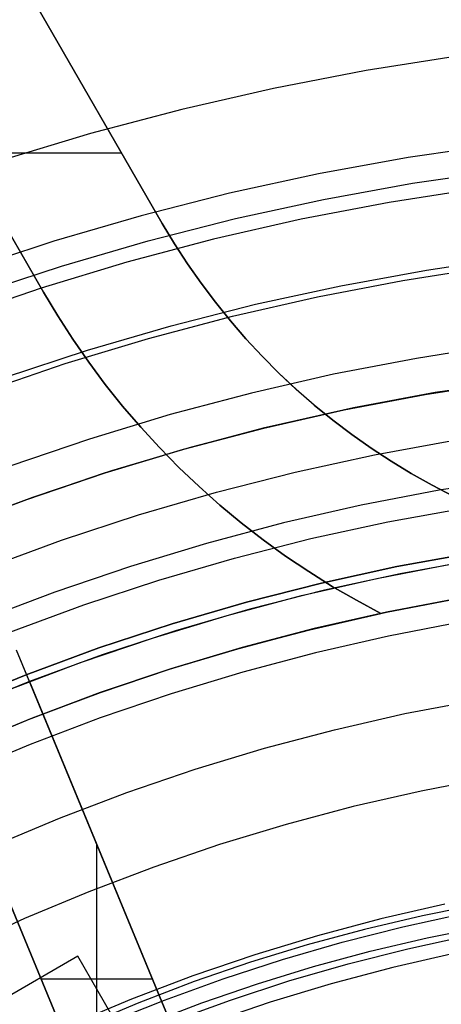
# Model space of a CAD drawing. Header units: millimetres. Extents: x 8926 to 10090, y -5004 to -3986.
# Tile 162 of 256: x 9495 to 9501, y -4328 to -4314. Entities that reach past the tile are written whole.
import ezdxf

# ---------------------------------------------------------------- set-up
doc = ezdxf.new("R2010")
doc.units = ezdxf.units.MM
for name, color, linetype in [('1', 7, 'Continuous'), ('COLOR EXT', 7, 'Continuous'), ('luz', 7, 'Continuous'), ('PLASTICO NEGRO', 7, 'Continuous')]:
    doc.layers.add(name, color=color, linetype=linetype)
doc.layers.add('BLANCO METALICO', color=7, linetype='Continuous', true_color=0xededed)

msp = doc.modelspace()

# ---------------------------------------------------------------- linework, layer by layer
at = {"layer": '1', "color": 250, "true_color": 0x111111}
for p, q in [((9501.637, -4326.432, 98.631), (9500.789, -4326.6, 98.631)), ((9500.789, -4326.6, 98.631), (9499.946, -4326.797, 98.631)), ((9500.501, -4326.761, 98.631), (9501.389, -4326.567, 98.631)), ((9499.946, -4326.797, 98.631), (9499.11, -4327.023, 98.631)), ((9499.621, -4326.984, 98.631), (9500.501, -4326.761, 98.631)), ((9500.86, -4326.92, 45.792), (9501.699, -4326.753, 45.792)), ((9498.748, -4327.236, 98.631), (9499.621, -4326.984, 98.631)), ((9500.027, -4327.115, 45.792), (9500.86, -4326.92, 45.792)), ((9500.576, -4327.079, 45.792), (9501.453, -4326.887, 45.792)), ((9499.11, -4327.023, 98.631), (9498.283, -4327.276, 98.631)), ((9499.202, -4327.337, 45.792), (9500.027, -4327.115, 45.792)), ((9499.706, -4327.299, 45.792), (9500.576, -4327.079, 45.792)), ((9498.283, -4327.276, 98.631), (9497.465, -4327.558, 98.631)), ((9497.884, -4327.517, 98.631), (9498.748, -4327.236, 98.631)), ((9498.384, -4327.588, 45.792), (9499.202, -4327.337, 45.792)), ((9498.843, -4327.548, 45.792), (9499.706, -4327.299, 45.792)), ((9497.465, -4327.558, 98.631), (9496.656, -4327.866, 98.631)), ((9497.029, -4327.826, 98.631), (9497.884, -4327.517, 98.631)), ((9497.99, -4327.826, 45.792), (9498.843, -4327.548, 45.792)), ((9497.575, -4327.866, 45.792), (9498.384, -4327.588, 45.792)), ((9496.185, -4328.164, 98.631), (9497.029, -4327.826, 98.631)), ((9497.145, -4328.131, 45.792), (9497.99, -4327.826, 45.792)), ((9496.656, -4327.866, 98.631), (9495.859, -4328.202, 98.631)), ((9496.777, -4328.171, 45.792), (9497.575, -4327.866, 45.792))]:
    msp.add_line(p, q, dxfattribs=at)
at = {"layer": 'BLANCO METALICO'}
for p, q in [((9496.999, -4316.521, 236.532), (9474.465, -4277.491, 236.532)), ((9496.999, -4316.521, 238.032), (9474.465, -4277.491, 238.032)), ((9496.999, -4316.521, 239.532), (9480.042, -4287.15, 239.532)), ((9480.042, -4287.15, 242.032), (9496.999, -4316.521, 242.032)), ((9496.999, -4316.521, 240.782), (9480.042, -4287.15, 240.782)), ((9478.31, -4288.15, 239.532), (9495.267, -4317.521, 239.532)), ((9495.267, -4317.521, 242.032), (9478.31, -4288.15, 242.032)), ((9478.31, -4288.15, 240.782), (9495.267, -4317.521, 240.782)), ((9496.409, -4315.498, 236.532), (9473.315, -4315.498, 236.532)), ((9497.178, -4316.818, 239.532), (9496.999, -4316.521, 239.532)), ((9496.999, -4316.521, 239.532), (9496.999, -4316.521, 242.032)), ((9496.999, -4316.521, 242.032), (9497.178, -4316.818, 242.032)), ((9496.999, -4316.521, 239.532), (9496.999, -4316.521, 236.532)), ((9497.177, -4316.818, 236.532), (9496.999, -4316.521, 236.532)), ((9497.178, -4316.818, 240.782), (9496.999, -4316.521, 240.782)), ((9497.178, -4316.818, 238.032), (9496.999, -4316.521, 238.032)), ((9497.366, -4317.109, 236.532), (9497.177, -4316.818, 236.532)), ((9497.366, -4317.109, 239.532), (9497.178, -4316.818, 239.532)), ((9497.178, -4316.818, 242.032), (9497.366, -4317.109, 242.032)), ((9497.366, -4317.109, 240.782), (9497.178, -4316.818, 240.782)), ((9497.366, -4317.109, 238.032), (9497.178, -4316.818, 238.032)), ((9497.565, -4317.393, 239.532), (9497.366, -4317.109, 239.532)), ((9497.366, -4317.109, 242.032), (9497.565, -4317.393, 242.032)), ((9497.565, -4317.393, 236.532), (9497.366, -4317.109, 236.532)), ((9497.565, -4317.393, 240.782), (9497.366, -4317.109, 240.782)), ((9497.565, -4317.393, 238.032), (9497.366, -4317.109, 238.032)), ((9495.267, -4317.521, 239.532), (9495.267, -4317.521, 242.032)), ((9495.475, -4317.868, 242.032), (9495.267, -4317.521, 242.032)), ((9495.267, -4317.521, 239.532), (9495.475, -4317.868, 239.532)), ((9495.267, -4317.521, 240.782), (9495.475, -4317.868, 240.782)), ((9497.773, -4317.67, 239.532), (9497.565, -4317.393, 239.532)), ((9497.565, -4317.393, 242.032), (9497.773, -4317.67, 242.032)), ((9497.773, -4317.67, 236.532), (9497.565, -4317.393, 236.532)), ((9497.773, -4317.67, 240.782), (9497.565, -4317.393, 240.782)), ((9497.773, -4317.67, 238.032), (9497.565, -4317.393, 238.032)), ((9497.991, -4317.939, 239.532), (9497.773, -4317.67, 239.532)), ((9497.773, -4317.67, 242.032), (9497.991, -4317.939, 242.032)), ((9497.991, -4317.939, 236.532), (9497.773, -4317.67, 236.532)), ((9497.991, -4317.939, 240.782), (9497.773, -4317.67, 240.782)), ((9497.991, -4317.939, 238.032), (9497.773, -4317.67, 238.032)), ((9495.695, -4318.208, 242.032), (9495.475, -4317.868, 242.032)), ((9495.475, -4317.868, 239.532), (9495.695, -4318.208, 239.532)), ((9495.475, -4317.868, 240.782), (9495.695, -4318.208, 240.782)), ((9498.218, -4318.201, 239.532), (9497.991, -4317.939, 239.532)), ((9497.991, -4317.939, 242.032), (9498.218, -4318.201, 242.032)), ((9498.218, -4318.201, 236.532), (9497.991, -4317.939, 236.532)), ((9498.218, -4318.201, 240.782), (9497.991, -4317.939, 240.782)), ((9498.218, -4318.201, 238.032), (9497.991, -4317.939, 238.032)), ((9495.926, -4318.54, 242.032), (9495.695, -4318.208, 242.032)), ((9495.695, -4318.208, 239.532), (9495.926, -4318.54, 239.532)), ((9495.695, -4318.208, 240.782), (9495.926, -4318.54, 240.782)), ((9498.454, -4318.455, 239.532), (9498.218, -4318.201, 239.532)), ((9498.218, -4318.201, 242.032), (9498.454, -4318.455, 242.032)), ((9498.454, -4318.455, 236.532), (9498.218, -4318.201, 236.532)), ((9498.454, -4318.455, 240.782), (9498.218, -4318.201, 240.782)), ((9498.454, -4318.455, 238.032), (9498.218, -4318.201, 238.032)), ((9498.699, -4318.701, 239.532), (9498.454, -4318.455, 239.532)), ((9498.454, -4318.455, 242.032), (9498.699, -4318.701, 242.032)), ((9498.698, -4318.7, 236.532), (9498.454, -4318.455, 236.532)), ((9498.699, -4318.701, 240.782), (9498.454, -4318.455, 240.782)), ((9498.699, -4318.7, 238.032), (9498.454, -4318.455, 238.032)), ((9496.168, -4318.864, 242.032), (9495.926, -4318.54, 242.032)), ((9495.926, -4318.54, 239.532), (9496.168, -4318.864, 239.532)), ((9495.926, -4318.54, 240.782), (9496.168, -4318.864, 240.782)), ((9498.951, -4318.937, 236.532), (9498.698, -4318.7, 236.532)), ((9498.952, -4318.937, 238.032), (9498.699, -4318.7, 238.032)), ((9498.952, -4318.938, 239.532), (9498.699, -4318.701, 239.532)), ((9498.699, -4318.701, 242.032), (9498.952, -4318.938, 242.032)), ((9498.952, -4318.938, 240.782), (9498.699, -4318.701, 240.782)), ((9496.421, -4319.18, 242.032), (9496.168, -4318.864, 242.032)), ((9496.168, -4318.864, 239.532), (9496.421, -4319.18, 239.532)), ((9496.168, -4318.864, 240.782), (9496.421, -4319.18, 240.782)), ((9499.212, -4319.165, 236.532), (9498.951, -4318.937, 236.532)), ((9499.213, -4319.165, 238.032), (9498.952, -4318.937, 238.032)), ((9499.213, -4319.166, 239.532), (9498.952, -4318.938, 239.532)), ((9498.952, -4318.938, 242.032), (9499.213, -4319.166, 242.032)), ((9499.213, -4319.166, 240.782), (9498.952, -4318.938, 240.782)), ((9496.685, -4319.487, 242.032), (9496.421, -4319.18, 242.032)), ((9496.421, -4319.18, 239.532), (9496.685, -4319.487, 239.532)), ((9496.421, -4319.18, 240.782), (9496.685, -4319.487, 240.782)), ((9499.481, -4319.384, 236.532), (9499.212, -4319.165, 236.532)), ((9499.481, -4319.384, 238.032), (9499.213, -4319.165, 238.032)), ((9499.481, -4319.384, 239.532), (9499.213, -4319.166, 239.532)), ((9499.213, -4319.166, 242.032), (9499.481, -4319.384, 242.032)), ((9499.481, -4319.384, 240.782), (9499.213, -4319.166, 240.782)), ((9499.758, -4319.594, 239.532), (9499.481, -4319.384, 239.532)), ((9499.481, -4319.384, 242.032), (9499.758, -4319.594, 242.032)), ((9499.757, -4319.594, 236.532), (9499.481, -4319.384, 236.532)), ((9499.758, -4319.594, 240.782), (9499.481, -4319.384, 240.782)), ((9499.758, -4319.594, 238.032), (9499.481, -4319.384, 238.032)), ((9496.958, -4319.785, 242.032), (9496.685, -4319.487, 242.032)), ((9496.685, -4319.487, 239.532), (9496.958, -4319.785, 239.532)), ((9496.685, -4319.487, 240.782), (9496.958, -4319.785, 240.782)), ((9500.041, -4319.793, 236.532), (9499.757, -4319.594, 236.532)), ((9500.041, -4319.793, 239.532), (9499.758, -4319.594, 239.532)), ((9499.758, -4319.594, 242.032), (9500.041, -4319.793, 242.032)), ((9500.041, -4319.793, 240.782), (9499.758, -4319.594, 240.782)), ((9500.041, -4319.793, 238.032), (9499.758, -4319.594, 238.032)), ((9497.242, -4320.074, 242.032), (9496.958, -4319.785, 242.032)), ((9496.958, -4319.785, 239.532), (9497.242, -4320.074, 239.532)), ((9496.958, -4319.785, 240.782), (9497.242, -4320.074, 240.782)), ((9500.331, -4319.983, 239.532), (9500.041, -4319.793, 239.532)), ((9500.041, -4319.793, 242.032), (9500.331, -4319.983, 242.032)), ((9500.331, -4319.983, 236.532), (9500.041, -4319.793, 236.532)), ((9500.331, -4319.983, 240.782), (9500.041, -4319.793, 240.782)), ((9500.331, -4319.983, 238.032), (9500.041, -4319.793, 238.032)), ((9497.535, -4320.352, 242.032), (9497.242, -4320.074, 242.032)), ((9497.242, -4320.074, 239.532), (9497.535, -4320.352, 239.532)), ((9497.242, -4320.074, 240.782), (9497.535, -4320.352, 240.782)), ((9500.627, -4320.163, 239.532), (9500.331, -4319.983, 239.532)), ((9500.331, -4319.983, 242.032), (9500.627, -4320.163, 242.032)), ((9500.627, -4320.162, 236.532), (9500.331, -4319.983, 236.532)), ((9500.627, -4320.163, 240.782), (9500.331, -4319.983, 240.782)), ((9500.627, -4320.162, 238.032), (9500.331, -4319.983, 238.032)), ((9500.93, -4320.332, 236.532), (9500.627, -4320.162, 236.532)), ((9500.93, -4320.332, 238.032), (9500.627, -4320.162, 238.032)), ((9500.93, -4320.332, 239.532), (9500.627, -4320.163, 239.532)), ((9500.627, -4320.163, 242.032), (9500.93, -4320.332, 242.032)), ((9500.93, -4320.332, 240.782), (9500.627, -4320.163, 240.782)), ((9500.778, -4320.248, 239.532), (9500.778, -4320.248, 242.032)), ((9500.778, -4320.248, 236.532), (9500.778, -4320.248, 239.532)), ((9497.837, -4320.621, 242.032), (9497.535, -4320.352, 242.032)), ((9497.535, -4320.352, 239.532), (9497.837, -4320.621, 239.532)), ((9497.535, -4320.352, 240.782), (9497.837, -4320.621, 240.782)), ((9501.238, -4320.49, 239.532), (9500.93, -4320.332, 239.532)), ((9500.93, -4320.332, 242.032), (9501.238, -4320.49, 242.032)), ((9501.238, -4320.49, 236.532), (9500.93, -4320.332, 236.532)), ((9501.238, -4320.49, 240.782), (9500.93, -4320.332, 240.782)), ((9501.238, -4320.49, 238.032), (9500.93, -4320.332, 238.032)), ((9498.149, -4320.88, 242.032), (9497.837, -4320.621, 242.032)), ((9497.837, -4320.621, 239.532), (9498.149, -4320.88, 239.532)), ((9497.837, -4320.621, 240.782), (9498.149, -4320.88, 240.782)), ((9498.468, -4321.128, 242.032), (9498.149, -4320.88, 242.032)), ((9498.149, -4320.88, 239.532), (9498.468, -4321.128, 239.532)), ((9498.149, -4320.88, 240.782), (9498.468, -4321.128, 240.782)), ((9498.796, -4321.365, 242.032), (9498.468, -4321.128, 242.032)), ((9498.468, -4321.128, 239.532), (9498.796, -4321.365, 239.532)), ((9498.468, -4321.128, 240.782), (9498.796, -4321.365, 240.782)), ((9499.132, -4321.59, 242.032), (9498.796, -4321.365, 242.032)), ((9498.796, -4321.365, 239.532), (9499.132, -4321.59, 239.532)), ((9498.796, -4321.365, 240.782), (9499.132, -4321.59, 240.782)), ((9499.475, -4321.805, 242.032), (9499.132, -4321.59, 242.032)), ((9499.132, -4321.59, 239.532), (9499.475, -4321.805, 239.532)), ((9499.132, -4321.59, 240.782), (9499.475, -4321.805, 240.782)), ((9499.826, -4322.007, 242.032), (9499.475, -4321.805, 242.032)), ((9499.475, -4321.805, 239.532), (9499.826, -4322.007, 239.532)), ((9499.475, -4321.805, 240.782), (9499.826, -4322.007, 240.782)), ((9501.358, -4321.973, 242.532), (9500.267, -4322.181, 242.532)), ((9499.802, -4321.994, 239.532), (9499.802, -4321.994, 242.032)), ((9500.182, -4322.198, 242.032), (9499.826, -4322.007, 242.032)), ((9499.826, -4322.007, 239.532), (9500.182, -4322.198, 239.532)), ((9499.826, -4322.007, 240.782), (9500.182, -4322.198, 240.782)), ((9500.267, -4322.181, 242.032), (9501.201, -4322, 242.032)), ((9499.137, -4322.438, 239.532), (9500.182, -4322.198, 239.532)), ((9499.148, -4322.435, 239.532), (9500.182, -4322.198, 239.532)), ((9500.267, -4322.181, 242.532), (9499.209, -4322.42, 242.532)), ((9500.182, -4322.198, 242.032), (9500.267, -4322.181, 242.032)), ((9500.182, -4322.198, 239.532), (9500.182, -4322.198, 242.032)), ((9500.267, -4322.181, 242.532), (9500.267, -4322.181, 242.032)), ((9498.099, -4322.712, 239.532), (9499.137, -4322.438, 239.532)), ((9498.122, -4322.706, 239.532), (9499.148, -4322.435, 239.532)), ((9499.209, -4322.42, 242.532), (9498.161, -4322.695, 242.532)), ((9497.072, -4323.021, 239.532), (9498.099, -4322.712, 239.532)), ((9497.106, -4323.011, 239.532), (9498.122, -4322.706, 239.532)), ((9498.161, -4322.695, 242.532), (9497.123, -4323.006, 242.532)), ((9496.055, -4323.365, 239.532), (9497.072, -4323.021, 239.532)), ((9497.123, -4323.006, 242.532), (9496.095, -4323.351, 242.532)), ((9496.1, -4323.349, 239.532), (9497.106, -4323.011, 239.532)), ((9495.051, -4323.742, 239.532), (9496.055, -4323.365, 239.532)), ((9496.095, -4323.351, 242.532), (9495.08, -4323.731, 242.532)), ((9495.107, -4323.72, 239.532), (9496.1, -4323.349, 239.532)), ((9494.06, -4324.153, 239.532), (9495.051, -4323.742, 239.532)), ((9495.08, -4323.731, 242.532), (9494.079, -4324.145, 242.532)), ((9494.126, -4324.125, 239.532), (9495.107, -4323.72, 239.532)), ((9495.768, -4327.189, 236.532), (9489.533, -4330.789, 236.532)), ((9495.768, -4327.189, 237.661), (9489.533, -4330.789, 237.662)), ((9496.668, -4328.748, 236.532), (9495.768, -4327.189, 236.532)), ((9495.768, -4327.189, 236.532), (9495.768, -4327.189, 237.661)), ((9496.668, -4328.748, 237.662), (9495.768, -4327.189, 237.661))]:
    msp.add_line(p, q, dxfattribs=at)
at = {"layer": 'COLOR EXT', "color": 30, "true_color": 0xff8d00}
for p, q in [((9502.177, -4318.804, 21.262), (9500.976, -4318.985, 21.262)), ((9502.009, -4318.826, 25.412), (9500.821, -4319.012, 25.412)), ((9500.828, -4319.01, 29.562), (9502.015, -4318.826, 29.562)), ((9500.821, -4319.012, 25.412), (9499.64, -4319.238, 25.412)), ((9499.648, -4319.236, 29.562), (9500.828, -4319.01, 29.562)), ((9500.976, -4318.985, 21.262), (9499.783, -4319.208, 21.262)), ((9499.64, -4319.238, 25.412), (9498.467, -4319.504, 25.412)), ((9498.476, -4319.502, 29.562), (9499.648, -4319.236, 29.562)), ((9499.783, -4319.208, 21.262), (9498.598, -4319.472, 21.262)), ((9498.467, -4319.504, 25.412), (9497.304, -4319.811, 25.412)), ((9497.314, -4319.808, 29.562), (9498.476, -4319.502, 29.562)), ((9498.598, -4319.472, 21.262), (9497.423, -4319.777, 21.262)), ((9497.304, -4319.811, 25.412), (9496.152, -4320.157, 25.412)), ((9496.164, -4320.153, 29.562), (9497.314, -4319.808, 29.562)), ((9497.423, -4319.777, 21.262), (9496.259, -4320.123, 21.262)), ((9496.152, -4320.157, 25.412), (9495.013, -4320.543, 25.412)), ((9495.026, -4320.538, 29.562), (9496.164, -4320.153, 29.562)), ((9496.259, -4320.123, 21.262), (9495.108, -4320.509, 21.262)), ((9493.902, -4320.962, 29.562), (9495.026, -4320.538, 29.562)), ((9495.108, -4320.509, 21.262), (9493.971, -4320.934, 21.262)), ((9495.013, -4320.543, 25.412), (9493.887, -4320.967, 25.412)), ((9500.122, -4321.691, 29.562), (9501.224, -4321.479, 29.562)), ((9501.573, -4321.42, 19.162), (9500.465, -4321.621, 19.162)), ((9501.573, -4321.42, 24.362), (9500.465, -4321.621, 24.362)), ((9500.465, -4321.621, 19.162), (9499.364, -4321.86, 19.162)), ((9500.465, -4321.621, 24.362), (9499.364, -4321.86, 24.362)), ((9499.029, -4321.94, 29.562), (9500.122, -4321.691, 29.562)), ((9497.944, -4322.228, 29.562), (9499.029, -4321.94, 29.562)), ((9499.364, -4321.86, 19.162), (9498.273, -4322.136, 19.162)), ((9499.364, -4321.86, 24.362), (9498.273, -4322.136, 24.362)), ((9496.87, -4322.552, 29.562), (9497.944, -4322.228, 29.562)), ((9498.273, -4322.136, 19.162), (9497.191, -4322.451, 19.162)), ((9498.273, -4322.136, 24.362), (9497.191, -4322.451, 24.362)), ((9497.191, -4322.451, 19.162), (9496.121, -4322.803, 19.162)), ((9497.191, -4322.451, 24.362), (9496.121, -4322.803, 24.362)), ((9495.808, -4322.913, 29.562), (9496.87, -4322.552, 29.562)), ((9497.935, -4330.123, 16.262), (9494.875, -4322.735, 16.262)), ((9495.064, -4323.191, 19.162), (9494.875, -4322.735, 19.162)), ((9496.121, -4322.803, 19.162), (9495.064, -4323.191, 19.162)), ((9496.121, -4322.803, 24.362), (9495.064, -4323.191, 24.362)), ((9494.759, -4323.311, 29.562), (9495.808, -4322.913, 29.562)), ((9495.064, -4323.191, 26.562), (9494.368, -4323.47, 26.562)), ((9495.064, -4323.191, 19.162), (9495.064, -4323.191, 26.562)), ((9495.064, -4323.191, 26.562), (9498.414, -4331.278, 26.562)), ((9499.18, -4333.127, 21.412), (9495.064, -4323.191, 21.412)), ((9493.49, -4323.309, 16.262), (9496.55, -4330.697, 16.262)), ((9497.028, -4331.852, 26.562), (9493.678, -4323.765, 26.562)), ((9493.678, -4323.765, 21.412), (9497.794, -4333.701, 21.412)), ((9496.046, -4329.481, 26.562), (9496.046, -4325.562, 26.562)), ((9496.858, -4327.522, 26.562), (9495.234, -4327.522, 26.562))]:
    msp.add_line(p, q, dxfattribs=at)
at = {"layer": 'luz', "color": 7, "true_color": 0xffffff}
for p, q in [((9501.327, -4314.084, -23.117), (9499.969, -4314.297, -23.117)), ((9499.969, -4314.297, -23.117), (9498.62, -4314.556, -23.117)), ((9498.62, -4314.556, -23.117), (9497.281, -4314.862, -23.117)), ((9497.281, -4314.862, -23.117), (9495.952, -4315.214, -23.117)), ((9495.952, -4315.214, -23.117), (9494.637, -4315.611, -23.117)), ((9501.595, -4316.013, -22.054), (9500.304, -4316.215, -22.054)), ((9500.304, -4316.215, -22.054), (9499.02, -4316.462, -22.054)), ((9499.02, -4316.462, -22.054), (9497.746, -4316.752, -22.054)), ((9497.746, -4316.752, -22.054), (9496.483, -4317.087, -22.054)), ((9496.483, -4317.087, -22.054), (9495.232, -4317.465, -22.054)), ((9500.502, -4317.351, -22.362), (9501.753, -4317.155, -22.362)), ((9499.258, -4317.59, -22.362), (9500.502, -4317.351, -22.362)), ((9495.232, -4317.465, -22.054), (9493.995, -4317.886, -22.054)), ((9498.022, -4317.872, -22.362), (9499.258, -4317.59, -22.362)), ((9496.798, -4318.196, -22.362), (9498.022, -4317.872, -22.362)), ((9495.585, -4318.563, -22.362), (9496.798, -4318.196, -22.362)), ((9501.912, -4318.297, -22.669), (9500.7, -4318.486, -22.669)), ((9500.7, -4318.486, -22.669), (9499.495, -4318.718, -22.669)), ((9494.386, -4318.971, -22.362), (9495.585, -4318.563, -22.362)), ((9499.495, -4318.718, -22.669), (9498.298, -4318.991, -22.669)), ((9498.298, -4318.991, -22.669), (9497.112, -4319.305, -22.669)), ((9497.112, -4319.305, -22.669), (9495.937, -4319.66, -22.669)), ((9495.937, -4319.66, -22.669), (9494.776, -4320.056, -22.669)), ((9502.18, -4320.225, -21.606), (9501.034, -4320.405, -21.606)), ((9501.034, -4320.405, -21.606), (9499.895, -4320.624, -21.606)), ((9499.895, -4320.624, -21.606), (9498.764, -4320.882, -21.606)), ((9498.764, -4320.882, -21.606), (9497.643, -4321.179, -21.606)), ((9497.643, -4321.179, -21.606), (9496.533, -4321.514, -21.606)), ((9496.533, -4321.514, -21.606), (9495.435, -4321.888, -21.606)), ((9495.435, -4321.888, -21.606), (9494.35, -4322.299, -21.606)), ((9501.369, -4322.323, -20.543), (9500.296, -4322.529, -20.543)), ((9500.296, -4322.529, -20.543), (9499.23, -4322.772, -20.543)), ((9499.23, -4322.772, -20.543), (9498.174, -4323.052, -20.543)), ((9498.174, -4323.052, -20.543), (9497.128, -4323.368, -20.543)), ((9497.128, -4323.368, -20.543), (9496.094, -4323.72, -20.543)), ((9500.533, -4323.657, -20.851), (9501.567, -4323.459, -20.851)), ((9499.506, -4323.892, -20.851), (9500.533, -4323.657, -20.851)), ((9496.094, -4323.72, -20.543), (9495.072, -4324.107, -20.543)), ((9498.488, -4324.161, -20.851), (9499.506, -4323.892, -20.851)), ((9495.072, -4324.107, -20.543), (9494.064, -4324.53, -20.543)), ((9497.48, -4324.466, -20.851), (9498.488, -4324.161, -20.851)), ((9496.484, -4324.805, -20.851), (9497.48, -4324.466, -20.851)), ((9501.765, -4324.594, -21.158), (9500.77, -4324.786, -21.158)), ((9495.499, -4325.178, -20.851), (9496.484, -4324.805, -20.851)), ((9500.77, -4324.786, -21.158), (9499.782, -4325.011, -21.158)), ((9499.782, -4325.011, -21.158), (9498.803, -4325.27, -21.158)), ((9494.528, -4325.585, -20.851), (9495.499, -4325.178, -20.851)), ((9498.803, -4325.27, -21.158), (9497.833, -4325.563, -21.158)), ((9497.833, -4325.563, -21.158), (9496.874, -4325.89, -21.158)), ((9496.874, -4325.89, -21.158), (9495.927, -4326.249, -21.158)), ((9495.927, -4326.249, -21.158), (9494.992, -4326.641, -21.158)), ((9501.116, -4326.432, -20.433), (9500.185, -4326.645, -20.433)), ((9494.992, -4326.641, -21.158), (9494.072, -4327.064, -21.158)), ((9500.185, -4326.645, -20.433), (9499.262, -4326.889, -20.433)), ((9499.262, -4326.889, -20.433), (9498.347, -4327.166, -20.433)), ((9498.347, -4327.166, -20.433), (9497.443, -4327.473, -20.433)), ((9501.265, -4327.144, -20.12), (9500.359, -4327.351, -20.12)), ((9500.359, -4327.351, -20.12), (9499.46, -4327.589, -20.12)), ((9497.443, -4327.473, -20.433), (9496.55, -4327.812, -20.433)), ((9499.46, -4327.589, -20.12), (9498.57, -4327.858, -20.12)), ((9496.55, -4327.812, -20.433), (9495.67, -4328.181, -20.433)), ((9498.57, -4327.858, -20.12), (9497.689, -4328.157, -20.12))]:
    msp.add_line(p, q, dxfattribs=at)
at = {"layer": 'PLASTICO NEGRO', "color": 254, "true_color": 0xcad1ee}
for p, q in [((9501.894, -4315.37, 35.062), (9500.581, -4315.562, 35.062)), ((9500.581, -4315.562, 35.062), (9499.275, -4315.799, 35.062)), ((9499.275, -4315.799, 35.062), (9497.978, -4316.082, 35.062)), ((9500.642, -4315.937, 33.562), (9501.943, -4315.747, 33.562)), ((9499.349, -4316.172, 33.562), (9500.642, -4315.937, 33.562)), ((9497.978, -4316.082, 35.062), (9496.691, -4316.409, 35.062)), ((9498.065, -4316.452, 33.562), (9499.349, -4316.172, 33.562)), ((9496.691, -4316.409, 35.062), (9495.417, -4316.78, 35.062)), ((9496.791, -4316.776, 33.562), (9498.065, -4316.452, 33.562)), ((9495.417, -4316.78, 35.062), (9494.156, -4317.195, 35.062)), ((9495.529, -4317.143, 33.562), (9496.791, -4316.776, 33.562)), ((9500.849, -4317.201, 34.431), (9502.106, -4317.017, 34.431)), ((9494.281, -4317.554, 33.562), (9495.529, -4317.143, 33.562)), ((9499.6, -4317.428, 34.431), (9500.849, -4317.201, 34.431)), ((9498.359, -4317.698, 34.431), (9499.6, -4317.428, 34.431)), ((9497.128, -4318.011, 34.431), (9498.359, -4317.698, 34.431)), ((9495.909, -4318.366, 34.431), (9497.128, -4318.011, 34.431)), ((9494.702, -4318.763, 34.431), (9495.909, -4318.366, 34.431)), ((9500.091, -4319.889, 30.194), (9501.256, -4319.677, 30.194)), ((9498.935, -4320.14, 30.194), (9500.091, -4319.889, 30.194)), ((9497.788, -4320.432, 30.194), (9498.935, -4320.14, 30.194)), ((9496.652, -4320.763, 30.194), (9497.788, -4320.432, 30.194)), ((9500.286, -4320.866, 31.315), (9501.417, -4320.66, 31.315)), ((9495.528, -4321.133, 30.194), (9496.652, -4320.763, 30.194)), ((9499.164, -4321.11, 31.315), (9500.286, -4320.866, 31.315)), ((9498.05, -4321.393, 31.315), (9499.164, -4321.11, 31.315)), ((9494.417, -4321.541, 30.194), (9495.528, -4321.133, 30.194)), ((9496.947, -4321.715, 31.315), (9498.05, -4321.393, 31.315)), ((9501.525, -4321.316, 29.562), (9500.417, -4321.517, 29.562)), ((9500.417, -4321.517, 31.062), (9501.525, -4321.316, 31.062)), ((9500.417, -4321.517, 29.562), (9501.525, -4321.316, 29.562)), ((9500.417, -4321.517, 29.562), (9499.316, -4321.757, 29.562)), ((9499.316, -4321.757, 31.062), (9500.417, -4321.517, 31.062)), ((9499.316, -4321.757, 29.562), (9500.417, -4321.517, 29.562)), ((9495.856, -4322.074, 31.315), (9496.947, -4321.715, 31.315)), ((9499.316, -4321.757, 29.562), (9498.225, -4322.034, 29.562)), ((9498.225, -4322.034, 31.062), (9499.316, -4321.757, 31.062)), ((9498.225, -4322.034, 29.562), (9499.316, -4321.757, 29.562)), ((9494.777, -4322.47, 31.315), (9495.856, -4322.074, 31.315)), ((9498.225, -4322.034, 29.562), (9497.144, -4322.349, 29.562)), ((9497.144, -4322.349, 31.062), (9498.225, -4322.034, 31.062)), ((9497.144, -4322.349, 29.562), (9498.225, -4322.034, 29.562)), ((9497.144, -4322.349, 29.562), (9496.074, -4322.701, 29.562)), ((9496.074, -4322.701, 31.062), (9497.144, -4322.349, 31.062)), ((9496.074, -4322.701, 29.562), (9497.144, -4322.349, 29.562)), ((9496.074, -4322.701, 29.562), (9495.017, -4323.09, 29.562)), ((9495.017, -4323.09, 31.062), (9496.074, -4322.701, 31.062)), ((9495.017, -4323.09, 29.562), (9496.074, -4322.701, 29.562)), ((9495.017, -4323.09, 29.562), (9493.975, -4323.515, 29.562)), ((9493.975, -4323.515, 31.062), (9495.017, -4323.09, 31.062)), ((9493.975, -4323.515, 29.562), (9495.017, -4323.09, 29.562))]:
    msp.add_line(p, q, dxfattribs=at)

doc.saveas('drawing.dxf')
